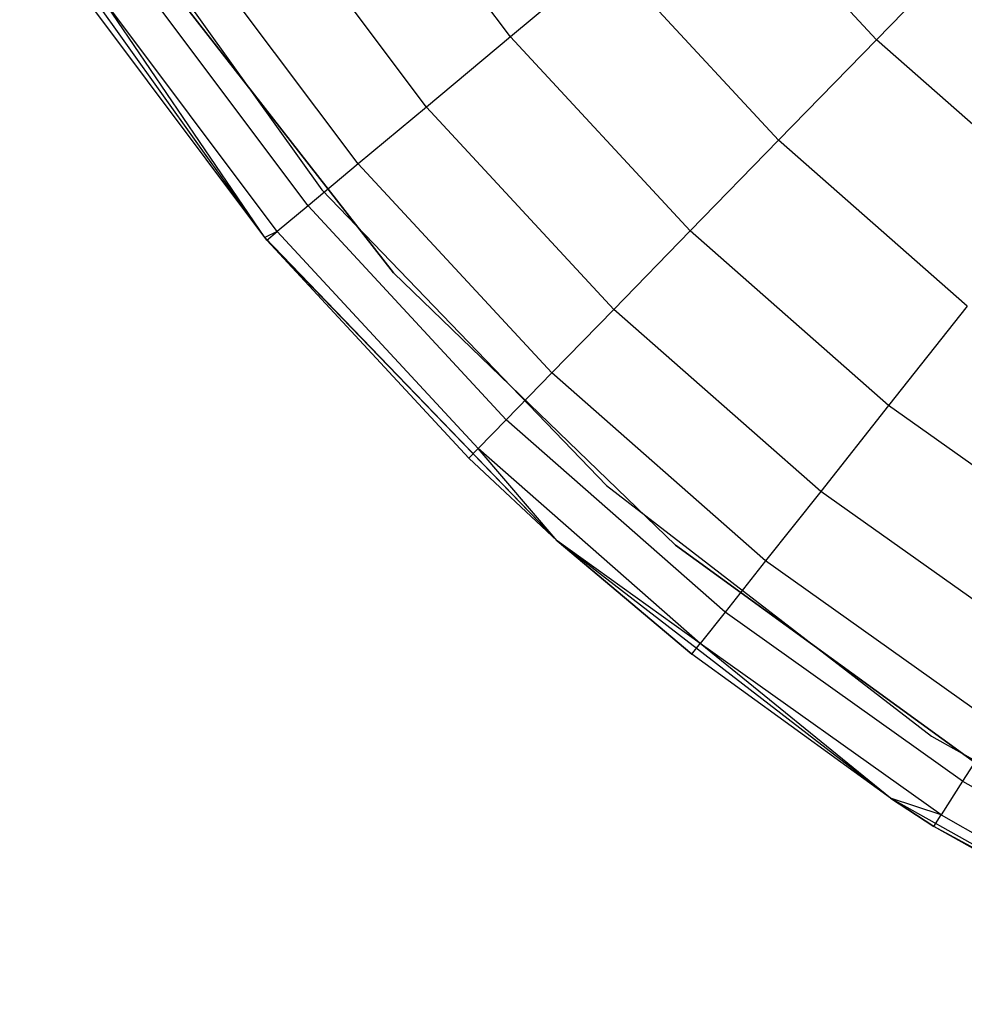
# Model space of a CAD drawing. Extents: x 3 to 49, y 3 to 103.
# Tile 73 of 101: x 23.838 to 24.689, y 56.431 to 57.318. Entities that reach past the tile are written whole.
import ezdxf

# ---------------------------------------------------------------- set-up
doc = ezdxf.new("R2010")
doc.units = 0
doc.header["$LTSCALE"] = 2.54
doc.layers.get('0').update_dxf_attribs({"linetype": 'CONTINUOUS'})

# ---------------------------------------------------------------- blocks, each defined once
blk = doc.blocks.new('HOTEL-MOOD-11782-11790_STL')
at = {"color": 0}
for p, q in [((24.28031, 57.30257, 2.38093), (24.1373, 57.49315, 2.38093)), ((24.28031, 57.30257, 2.38093), (24.1373, 57.49315, 2.38093)), ((23.89515, 57.46547, 0.11809), (24.11032, 57.16472, 0.11809)), ((23.89515, 57.46547, 0.11809), (24.11032, 57.16472, 0.11809)), ((23.89515, 57.46547, 1.21809), (24.11032, 57.16472, 1.21809)), ((23.89515, 57.46547, 1.21809), (24.11032, 57.16472, 1.21809)), ((24.46507, 57.45671, 2.51984), (24.61009, 57.30002, 2.51984)), ((24.46507, 57.45671, 2.51984), (24.61009, 57.30002, 2.51984)), ((24.20459, 57.2394, 2.28232), (24.05548, 57.4381, 2.28232)), ((24.20459, 57.2394, 2.28232), (24.05548, 57.4381, 2.28232)), ((24.05888, 57.1219, 0.11809), (23.83802, 57.43061, 0.11809)), ((24.05888, 57.1219, 0.11809), (23.83802, 57.43061, 0.11809)), ((24.7041, 57.39649, 2.55594), (24.61009, 57.30002, 2.51984)), ((24.7041, 57.39649, 2.55594), (24.61009, 57.30002, 2.51984)), ((24.14317, 57.18817, 2.16809), (23.98912, 57.39345, 2.16809)), ((24.14317, 57.18817, 2.16809), (23.98912, 57.39345, 2.16809)), ((24.17492, 57.09009, 1.21809), (23.95735, 57.36858, 1.21809)), ((23.95735, 57.36858, 0.11809), (24.17492, 57.09009, 0.11809)), ((24.17492, 57.09009, 1.21809), (23.95735, 57.36858, 1.21809)), ((23.95735, 57.36858, 0.11809), (24.17492, 57.09009, 0.11809)), ((24.36802, 57.37574, 2.46091), (24.28031, 57.30257, 2.38093)), ((24.36802, 57.37574, 2.46091), (24.28031, 57.30257, 2.38093)), ((24.36802, 57.37574, 2.46091), (24.52188, 57.20952, 2.46091)), ((24.36802, 57.37574, 2.46091), (24.52188, 57.20952, 2.46091)), ((24.09792, 57.15042, 2.04171), (23.94023, 57.36055, 2.04171)), ((24.09792, 57.15042, 2.04171), (23.94023, 57.36055, 2.04171)), ((24.05888, 57.1219, 1.76809), (23.91028, 57.34041, 1.90701)), ((24.05888, 57.1219, 1.76809), (23.91028, 57.34041, 1.90701)), ((24.0702, 57.12729, 1.90701), (23.91028, 57.34041, 1.90701)), ((24.0702, 57.12729, 1.90701), (23.91028, 57.34041, 1.90701)), ((24.05888, 57.1219, 0.11809), (23.9002, 57.33362, 1.76809)), ((24.05888, 57.1219, 1.76809), (23.9002, 57.33362, 1.76809)), ((24.05888, 57.1219, 0.11809), (23.9002, 57.33362, 1.76809)), ((24.05888, 57.1219, 1.76809), (23.9002, 57.33362, 1.76809)), ((24.28031, 57.30257, 2.38093), (24.20459, 57.2394, 2.28232)), ((24.28031, 57.30257, 2.38093), (24.20459, 57.2394, 2.28232)), ((24.28031, 57.30257, 2.38093), (24.44216, 57.12771, 2.38093)), ((24.28031, 57.30257, 2.38093), (24.44216, 57.12771, 2.38093)), ((24.61009, 57.30002, 2.51984), (24.52188, 57.20952, 2.46091)), ((24.61009, 57.30002, 2.51984), (24.52188, 57.20952, 2.46091)), ((24.77045, 57.15909, 2.51984), (24.61009, 57.30002, 2.51984)), ((24.77045, 57.15909, 2.51984), (24.61009, 57.30002, 2.51984)), ((24.20459, 57.2394, 2.28232), (24.14317, 57.18817, 2.16809)), ((24.20459, 57.2394, 2.28232), (24.14317, 57.18817, 2.16809)), ((24.20459, 57.2394, 2.28232), (24.37333, 57.05709, 2.28232)), ((24.20459, 57.2394, 2.28232), (24.37333, 57.05709, 2.28232)), ((24.52188, 57.20952, 2.46091), (24.44216, 57.12771, 2.38093)), ((24.52188, 57.20952, 2.46091), (24.44216, 57.12771, 2.38093)), ((24.69202, 57.05999, 2.46091), (24.52188, 57.20952, 2.46091)), ((24.69202, 57.05999, 2.46091), (24.52188, 57.20952, 2.46091)), ((24.14317, 57.18817, 2.16809), (24.09792, 57.15042, 2.04171)), ((24.14317, 57.18817, 2.16809), (24.09792, 57.15042, 2.04171)), ((24.14317, 57.18817, 2.16809), (24.31751, 56.99981, 2.16809)), ((24.14317, 57.18817, 2.16809), (24.31751, 56.99981, 2.16809)), ((24.11032, 57.16472, 0.11809), (24.36699, 56.89849, 0.11809)), ((24.11032, 57.16472, 0.11809), (24.36699, 56.89849, 0.11809)), ((24.11032, 57.16472, 0.11809), (24.11032, 57.16472, 1.21809)), ((24.11032, 57.16472, 1.21809), (24.36699, 56.89849, 1.21809)), ((24.11032, 57.16472, 0.11809), (24.11032, 57.16472, 1.21809)), ((24.11032, 57.16472, 1.21809), (24.36699, 56.89849, 1.21809)), ((24.09792, 57.15042, 2.04171), (24.0702, 57.12729, 1.90701)), ((24.09792, 57.15042, 2.04171), (24.0702, 57.12729, 1.90701)), ((24.09792, 57.15042, 2.04171), (24.27638, 56.9576, 2.04171)), ((24.09792, 57.15042, 2.04171), (24.27638, 56.9576, 2.04171)), ((24.44216, 57.12771, 2.38093), (24.37333, 57.05709, 2.28232)), ((24.44216, 57.12771, 2.38093), (24.37333, 57.05709, 2.28232)), ((24.62113, 56.97042, 2.38093), (24.44216, 57.12771, 2.38093)), ((24.62113, 56.97042, 2.38093), (24.44216, 57.12771, 2.38093)), ((24.0702, 57.12729, 1.90701), (24.05888, 57.1219, 1.76809)), ((24.0702, 57.12729, 1.90701), (24.05888, 57.1219, 1.76809)), ((24.32233, 56.84865, 0.11809), (24.05888, 57.1219, 0.11809)), ((24.06087, 57.11951, 1.76809), (24.05888, 57.1219, 0.11809)), ((24.32233, 56.84865, 0.11809), (24.05888, 57.1219, 0.11809)), ((24.06087, 57.11951, 1.76809), (24.05888, 57.1219, 0.11809)), ((24.06087, 57.11951, 1.76809), (24.05888, 57.1219, 1.76809)), ((24.05888, 57.1219, 1.76809), (24.05888, 57.1219, 0.11809)), ((24.05888, 57.1219, 1.76809), (24.05888, 57.1219, 0.11809)), ((24.06087, 57.11951, 1.76809), (24.05888, 57.1219, 1.76809)), ((24.06087, 57.11951, 1.76809), (24.0702, 57.12729, 1.90701)), ((24.06087, 57.11951, 1.76809), (24.0702, 57.12729, 1.90701)), ((24.2427, 56.92306, 1.76809), (24.06087, 57.11951, 1.76809)), ((24.06087, 57.11951, 1.76809), (24.32233, 56.84865, 0.11809)), ((24.06087, 57.11951, 1.76809), (24.32233, 56.84865, 0.11809)), ((24.2427, 56.92306, 1.76809), (24.06087, 57.11951, 1.76809)), ((24.0702, 57.12729, 1.90701), (24.25119, 56.93176, 1.90701)), ((24.0702, 57.12729, 1.90701), (24.25119, 56.93176, 1.90701)), ((24.42913, 56.8446, 1.21809), (24.17492, 57.09009, 1.21809)), ((24.17492, 57.09009, 1.21809), (24.17492, 57.09009, 0.11809)), ((24.17492, 57.09009, 0.11809), (24.42913, 56.8446, 0.11809)), ((24.17492, 57.09009, 1.21809), (24.17492, 57.09009, 0.11809)), ((24.42913, 56.8446, 1.21809), (24.17492, 57.09009, 1.21809)), ((24.17492, 57.09009, 0.11809), (24.42913, 56.8446, 0.11809)), ((24.37333, 57.05709, 2.28232), (24.31751, 56.99981, 2.16809)), ((24.37333, 57.05709, 2.28232), (24.31751, 56.99981, 2.16809)), ((24.55993, 56.8931, 2.28232), (24.37333, 57.05709, 2.28232)), ((24.55993, 56.8931, 2.28232), (24.37333, 57.05709, 2.28232)), ((24.69202, 57.05999, 2.46091), (24.62113, 56.97042, 2.38093)), ((24.69202, 57.05999, 2.46091), (24.62113, 56.97042, 2.38093)), ((24.31751, 56.99981, 2.16809), (24.27638, 56.9576, 2.04171)), ((24.31751, 56.99981, 2.16809), (24.27638, 56.9576, 2.04171)), ((24.51029, 56.83038, 2.16809), (24.31751, 56.99981, 2.16809)), ((24.51029, 56.83038, 2.16809), (24.31751, 56.99981, 2.16809)), ((24.62113, 56.97042, 2.38093), (24.55993, 56.8931, 2.28232)), ((24.62113, 56.97042, 2.38093), (24.55993, 56.8931, 2.28232)), ((24.81532, 56.83236, 2.38093), (24.62113, 56.97042, 2.38093)), ((24.81532, 56.83236, 2.38093), (24.62113, 56.97042, 2.38093)), ((24.27638, 56.9576, 2.04171), (24.25119, 56.93176, 1.90701)), ((24.27638, 56.9576, 2.04171), (24.25119, 56.93176, 1.90701)), ((24.47372, 56.78417, 2.04171), (24.27638, 56.9576, 2.04171)), ((24.47372, 56.78417, 2.04171), (24.27638, 56.9576, 2.04171)), ((24.25119, 56.93176, 1.90701), (24.2427, 56.92306, 1.76809)), ((24.25119, 56.93176, 1.90701), (24.2427, 56.92306, 1.76809)), ((24.32233, 56.84865, 1.76809), (24.25119, 56.93176, 1.90701)), ((24.32233, 56.84865, 1.76809), (24.25119, 56.93176, 1.90701)), ((24.45132, 56.75587, 1.90701), (24.25119, 56.93176, 1.90701)), ((24.45132, 56.75587, 1.90701), (24.25119, 56.93176, 1.90701)), ((24.32233, 56.84865, 1.76809), (24.2427, 56.92306, 1.76809)), ((24.2427, 56.92306, 1.76809), (24.32233, 56.84865, 0.11809)), ((24.2427, 56.92306, 1.76809), (24.32233, 56.84865, 0.11809)), ((24.32233, 56.84865, 1.76809), (24.2427, 56.92306, 1.76809)), ((24.36699, 56.89849, 0.11809), (24.65969, 56.67247, 0.11809)), ((24.36699, 56.89849, 0.11809), (24.65969, 56.67247, 0.11809)), ((24.36699, 56.89849, 0.11809), (24.36699, 56.89849, 1.21809)), ((24.36699, 56.89849, 1.21809), (24.65969, 56.67247, 1.21809)), ((24.36699, 56.89849, 0.11809), (24.36699, 56.89849, 1.21809)), ((24.36699, 56.89849, 1.21809), (24.65969, 56.67247, 1.21809)), ((24.55993, 56.8931, 2.28232), (24.51029, 56.83038, 2.16809)), ((24.55993, 56.8931, 2.28232), (24.51029, 56.83038, 2.16809)), ((24.7624, 56.74916, 2.28232), (24.55993, 56.8931, 2.28232)), ((24.7624, 56.74916, 2.28232), (24.55993, 56.8931, 2.28232)), ((24.62276, 56.61666, 0.11809), (24.32233, 56.84865, 0.11809)), ((24.32233, 56.84865, 0.11809), (24.32233, 56.84865, 1.76809)), ((24.32233, 56.84865, 0.11809), (24.32233, 56.84865, 1.76809)), ((24.32233, 56.84865, 0.11809), (24.44377, 56.74634, 1.76809)), ((24.44377, 56.74634, 1.76809), (24.32233, 56.84865, 1.76809)), ((24.32233, 56.84865, 0.11809), (24.44377, 56.74634, 1.76809)), ((24.62276, 56.61666, 0.11809), (24.32233, 56.84865, 0.11809)), ((24.44377, 56.74634, 1.76809), (24.32233, 56.84865, 1.76809)), ((24.45132, 56.75587, 1.90701), (24.32233, 56.84865, 1.76809)), ((24.45132, 56.75587, 1.90701), (24.32233, 56.84865, 1.76809)), ((24.71503, 56.63688, 1.21809), (24.42913, 56.8446, 1.21809)), ((24.42913, 56.8446, 1.21809), (24.42913, 56.8446, 0.11809)), ((24.42913, 56.8446, 0.11809), (24.71503, 56.63688, 0.11809)), ((24.42913, 56.8446, 1.21809), (24.42913, 56.8446, 0.11809)), ((24.71503, 56.63688, 1.21809), (24.42913, 56.8446, 1.21809)), ((24.42913, 56.8446, 0.11809), (24.71503, 56.63688, 0.11809)), ((24.51029, 56.83038, 2.16809), (24.47372, 56.78417, 2.04171)), ((24.51029, 56.83038, 2.16809), (24.47372, 56.78417, 2.04171)), ((24.71947, 56.68167, 2.16809), (24.51029, 56.83038, 2.16809)), ((24.71947, 56.68167, 2.16809), (24.51029, 56.83038, 2.16809)), ((24.47372, 56.78417, 2.04171), (24.45132, 56.75587, 1.90701)), ((24.47372, 56.78417, 2.04171), (24.45132, 56.75587, 1.90701)), ((24.68784, 56.63195, 2.04171), (24.47372, 56.78417, 2.04171)), ((24.68784, 56.63195, 2.04171), (24.47372, 56.78417, 2.04171)), ((24.44377, 56.74634, 1.76809), (24.45132, 56.75587, 1.90701)), ((24.44377, 56.74634, 1.76809), (24.45132, 56.75587, 1.90701)), ((24.62276, 56.61666, 1.76809), (24.45132, 56.75587, 1.90701)), ((24.62276, 56.61666, 1.76809), (24.45132, 56.75587, 1.90701)), ((24.66847, 56.60149, 1.90701), (24.45132, 56.75587, 1.90701)), ((24.66847, 56.60149, 1.90701), (24.45132, 56.75587, 1.90701)), ((24.62276, 56.61666, 0.11809), (24.44377, 56.74634, 1.76809)), ((24.62276, 56.61666, 0.11809), (24.44377, 56.74634, 1.76809)), ((24.62276, 56.61666, 1.76809), (24.44377, 56.74634, 1.76809)), ((24.62276, 56.61666, 1.76809), (24.44377, 56.74634, 1.76809)), ((24.71947, 56.68167, 2.16809), (24.68784, 56.63195, 2.04171)), ((24.71947, 56.68167, 2.16809), (24.68784, 56.63195, 2.04171)), ((24.65969, 56.67247, 0.11809), (24.98218, 56.49149, 0.11809)), ((24.65969, 56.67247, 0.11809), (24.98218, 56.49149, 0.11809)), ((24.65969, 56.67247, 0.11809), (24.65969, 56.67247, 1.21809)), ((24.65969, 56.67247, 1.21809), (24.98218, 56.49149, 1.21809)), ((24.65969, 56.67247, 0.11809), (24.65969, 56.67247, 1.21809)), ((24.65969, 56.67247, 1.21809), (24.98218, 56.49149, 1.21809)), ((24.68784, 56.63195, 2.04171), (24.66847, 56.60149, 1.90701)), ((24.68784, 56.63195, 2.04171), (24.66847, 56.60149, 1.90701)), ((24.68784, 56.63195, 2.04171), (24.91649, 56.50254, 2.04171)), ((24.68784, 56.63195, 2.04171), (24.91649, 56.50254, 2.04171)), ((24.95377, 56.43088, 0.11809), (24.62276, 56.61666, 0.11809)), ((24.62276, 56.61666, 0.11809), (24.62276, 56.61666, 1.76809)), ((24.62276, 56.61666, 0.11809), (24.62276, 56.61666, 1.76809)), ((24.62276, 56.61666, 0.11809), (24.66195, 56.59124, 1.76809)), ((24.66195, 56.59124, 1.76809), (24.62276, 56.61666, 1.76809)), ((24.62276, 56.61666, 0.11809), (24.66195, 56.59124, 1.76809)), ((24.95377, 56.43088, 0.11809), (24.62276, 56.61666, 0.11809)), ((24.66195, 56.59124, 1.76809), (24.62276, 56.61666, 1.76809)), ((24.66847, 56.60149, 1.90701), (24.62276, 56.61666, 1.76809)), ((24.66847, 56.60149, 1.90701), (24.62276, 56.61666, 1.76809)), ((24.66195, 56.59124, 1.76809), (24.66847, 56.60149, 1.90701)), ((24.66195, 56.59124, 1.76809), (24.66847, 56.60149, 1.90701)), ((24.66847, 56.60149, 1.90701), (24.90035, 56.47026, 1.90701)), ((24.66847, 56.60149, 1.90701), (24.90035, 56.47026, 1.90701)), ((24.95377, 56.43088, 0.11809), (24.66195, 56.59124, 1.76809)), ((24.95377, 56.43088, 0.11809), (24.66195, 56.59124, 1.76809)), ((24.89491, 56.45939, 1.76809), (24.66195, 56.59124, 1.76809)), ((24.89491, 56.45939, 1.76809), (24.66195, 56.59124, 1.76809))]:
    blk.add_line(p, q, dxfattribs=at)

msp = doc.modelspace()

# ---------------------------------------------------------------- block references
at = {"color": 0}
msp.add_blockref('HOTEL-MOOD-11782-11790_STL', (0, 0), dxfattribs=at)

doc.saveas('drawing.dxf')
